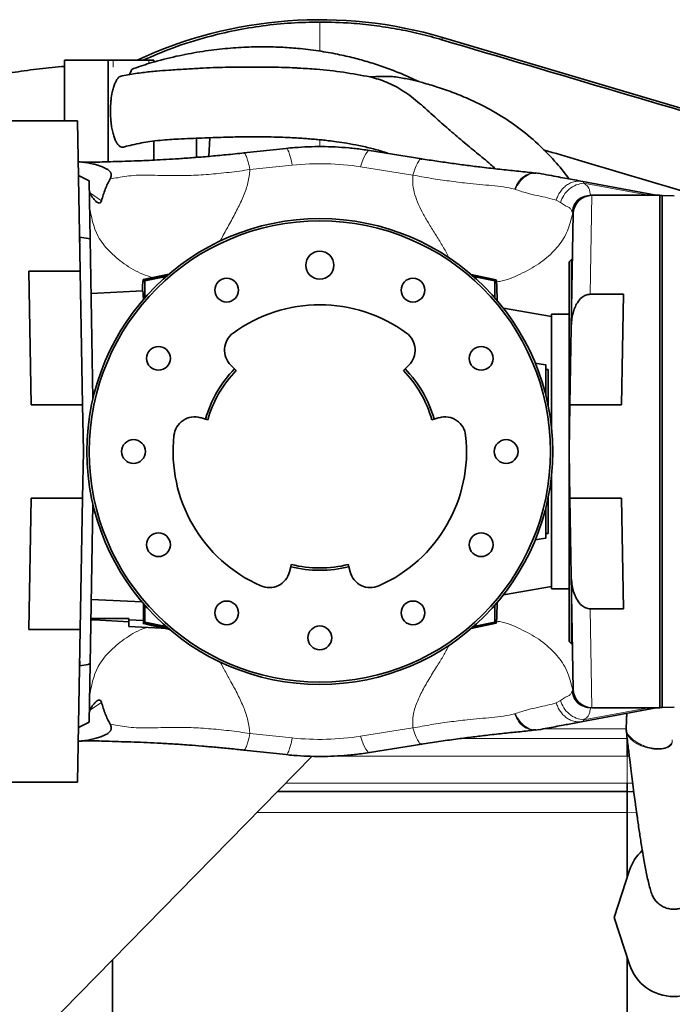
# Model space of a CAD drawing. Header units: millimetres. Extents: x 0 to 11920, y 0 to 8400.
# Tile 42 of 65: x 7201 to 7481, y 3867 to 4290. Entities that reach past the tile are written whole.
import ezdxf

# ---------------------------------------------------------------- set-up
doc = ezdxf.new("R2010")
doc.units = ezdxf.units.MM
doc.header["$LTSCALE"] = 20

msp = doc.modelspace()

# ---------------------------------------------------------------- linework, layer by layer
at = {"color": 8, "linetype": 'Continuous', "lineweight": 18}
for p, q in [((7382.46, 4282.19), (7382.17, 4281.22)), ((7240.97, 4272.44), (7240.97, 4269.44)), ((7256.36, 4271.01), (7256.36, 4272.44)), ((7329.75, 4235.34), (7329.75, 4238.28)), ((7317.94, 4227.41), (7299.74, 4225.48)), ((7369.68, 4223.13), (7347.24, 4226.66)), ((7470.17, 4214.58), (7443.01, 4219.61)), ((7230.81, 4215.65), (7236.04, 4212.14)), ((7413.59, 4217.01), (7413.29, 4217.1)), ((7446.05, 4214.58), (7446.17, 4214.44)), ((7447.57, 4214.58), (7470.17, 4214.58)), ((7433.07, 4211.35), (7431.29, 4212.31)), ((7446.53, 4214.44), (7445.85, 4171.99)), ((7438.23, 4207.18), (7438.01, 4207.63)), ((7264.93, 4180.59), (7253.99, 4178.25)), ((7264.17, 4179.94), (7264.17, 4180.12)), ((7405.42, 4178.17), (7394.72, 4180.46)), ((7395.33, 4179.94), (7395.33, 4180.12)), ((7445.85, 4036.9), (7446.53, 3994.44)), ((7264.17, 4028.95), (7264.17, 4028.76)), ((7394.72, 4028.43), (7405.42, 4030.71)), ((7395.33, 4028.95), (7395.33, 4028.76)), ((7438.01, 4001.26), (7438.23, 4001.71)), ((7236.04, 3996.75), (7231, 3993.37)), ((7431.29, 3996.57), (7433.07, 3997.54)), ((7413.29, 3991.79), (7413.59, 3991.88)), ((7443.01, 3989.28), (7470.17, 3994.31)), ((7446.17, 3994.44), (7446.05, 3994.31)), ((7470.17, 3994.31), (7447.57, 3994.31)), ((7299.74, 3983.4), (7317.94, 3981.48)), ((7347.24, 3982.23), (7369.68, 3985.76)), ((7461.42, 3985.44), (7426.19, 3985.44)), ((7390.64, 3981.28), (7461.75, 3981.28)), ((7326.79, 3973.6), (7326.47, 3973.6)), ((7461.75, 3973.6), (7332.7, 3973.6)), ((7461.75, 3973.6), (7461.75, 3962.04)), ((7462.66, 3973.59), (7461.75, 3973.6)), ((7315.13, 3962.04), (7461.75, 3962.04)), ((7461.75, 3962.04), (7464.11, 3962)), ((7461.75, 3949.44), (7302.77, 3949.44)), ((7465.8, 3949.37), (7461.75, 3949.45))]:
    msp.add_line(p, q, dxfattribs=at)
at = {"color": 7, "linetype": 'Continuous', "lineweight": 35}
for p, q in [((7642.94, 4204.95), (7382.46, 4282.19)), ((7220.13, 4272.44), (7238.92, 4272.44)), ((7220.13, 4246.44), (7220.13, 4272.44)), ((7240.97, 4272.44), (7238.92, 4272.44)), ((7238.92, 4228.83), (7238.92, 4272.44)), ((7240.97, 4272.44), (7256.36, 4272.44)), ((7258.42, 4272.44), (7256.36, 4272.44)), ((7258.42, 4272.44), (7258.42, 4271.63)), ((7188.75, 4246.44), (7225.77, 4246.44)), ((7225.77, 4246.44), (7226.9, 4181.93)), ((7258.42, 4237.72), (7258.42, 4229.54)), ((7276.75, 4238.94), (7276.75, 4230.72)), ((7282.11, 4231.16), (7282.53, 4239.15)), ((7315.31, 4234.59), (7297.11, 4232.67)), ((7297.13, 4232.55), (7297.31, 4232.49)), ((7373.57, 4230.14), (7351.14, 4233.68)), ((7373.55, 4230.03), (7373.27, 4229.99)), ((7422.46, 4223.96), (7421.54, 4223.97)), ((7423.81, 4223.85), (7422.47, 4224.07)), ((7226.18, 4222.94), (7230.72, 4220.63)), ((7231.16, 4195.72), (7230.72, 4220.63)), ((7442.71, 4220.38), (7474.21, 4214.54)), ((7474.18, 4214.54), (7474.75, 4214.47)), ((7475.75, 4214.44), (7446.53, 4214.44)), ((7475.75, 3994.44), (7475.75, 4214.44)), ((7476.75, 4214.41), (7475.75, 4214.34)), ((7476.75, 4214.41), (7476.75, 3994.48)), ((7481.94, 4214.23), (7476.75, 4214.41)), ((7437.68, 4157.71), (7438.53, 4206.58)), ((7226.68, 4196.51), (7226.64, 4196.51)), ((7231.16, 4195.72), (7226.68, 4196.51)), ((7226.68, 4196.51), (7226.68, 4194.49)), ((7231.16, 4195.72), (7232.36, 4127.12)), ((7437.75, 4186.94), (7436.75, 4185.94)), ((7436.75, 4185.94), (7436.75, 4022.94)), ((7438.19, 4186.94), (7437.75, 4186.94)), ((7437.75, 4186.94), (7437.75, 4161.73)), ((7204.75, 4181.93), (7226.9, 4181.93)), ((7205.75, 4124.44), (7204.75, 4181.93)), ((7227.9, 4124.44), (7226.9, 4181.93)), ((7264.94, 4180.6), (7253.97, 4178.26)), ((7254.27, 4178.03), (7253.99, 4178.25)), ((7254.27, 4178.03), (7264.17, 4180.12)), ((7254.27, 4177.3), (7254.27, 4178.03)), ((7254.56, 4177.31), (7254.27, 4177.3)), ((7264.02, 4179.81), (7254.56, 4177.79)), ((7254.66, 4177.7), (7254.56, 4177.79)), ((7254.56, 4177.79), (7254.56, 4177.31)), ((7263.76, 4179.58), (7254.66, 4177.7)), ((7254.66, 4177.7), (7254.66, 4170.49)), ((7405.44, 4178.18), (7394.71, 4180.47)), ((7405.24, 4178.03), (7395.33, 4180.12)), ((7395.48, 4179.81), (7404.94, 4177.79)), ((7395.74, 4179.58), (7404.84, 4177.7)), ((7404.84, 4177.7), (7404.94, 4177.79)), ((7404.84, 4177.7), (7404.84, 4170.49)), ((7404.94, 4177.79), (7404.94, 4177.31)), ((7404.94, 4177.31), (7405.24, 4177.3)), ((7405.24, 4178.03), (7405.42, 4178.17)), ((7405.24, 4177.3), (7405.24, 4178.03)), ((7253.66, 4173.44), (7231.57, 4172.28)), ((7460.08, 4171.99), (7445.85, 4171.99)), ((7460.08, 4171.99), (7459.25, 4124.44)), ((7429.25, 4162.36), (7408.56, 4166)), ((7436.75, 4163.44), (7429.25, 4163.44)), ((7429.25, 4114.43), (7429.25, 4163.44)), ((7437.1, 4124.44), (7437.68, 4157.71)), ((7293.16, 4139.97), (7291.55, 4141.53)), ((7293.16, 4139.97), (7293.88, 4139.27)), ((7365.62, 4139.27), (7366.34, 4139.97)), ((7367.95, 4141.53), (7366.34, 4139.97)), ((7422.28, 4142.38), (7424.75, 4141.94)), ((7426.75, 4141.59), (7424.75, 4141.94)), ((7426.75, 4141.59), (7426.75, 4139.49)), ((7426.75, 4139.64), (7427.75, 4139.64)), ((7426.75, 4139.49), (7426.75, 4128.75)), ((7427.75, 4139.64), (7427.75, 4124.34)), ((7227.9, 4124.44), (7205.75, 4124.44)), ((7227.9, 4124.44), (7228.25, 4104.44)), ((7436.75, 4104.44), (7437.1, 4124.44)), ((7437.1, 4124.44), (7459.25, 4124.44)), ((7278.53, 4118.98), (7280.69, 4118.37)), ((7281.65, 4118.09), (7280.69, 4118.37)), ((7378.81, 4118.37), (7377.85, 4118.09)), ((7378.81, 4118.37), (7380.97, 4118.98)), ((7228.25, 4104.44), (7227.9, 4084.44)), ((7437.1, 4084.44), (7436.75, 4104.44)), ((7429.25, 4045.44), (7429.25, 4094.46)), ((7204.77, 4028.07), (7205.75, 4084.44)), ((7205.75, 4084.44), (7227.9, 4084.44)), ((7226.92, 4028.07), (7227.9, 4084.44)), ((7427.75, 4084.54), (7427.75, 4069.24)), ((7459.25, 4084.44), (7437.1, 4084.44)), ((7437.68, 4051.17), (7437.1, 4084.44)), ((7459.25, 4084.44), (7460.08, 4036.9)), ((7232.36, 4081.77), (7231.16, 4013.25)), ((7426.75, 4080.13), (7426.75, 4069.4)), ((7424.75, 4066.94), (7422.28, 4066.51)), ((7426.75, 4067.3), (7424.75, 4066.94)), ((7426.75, 4069.4), (7426.75, 4067.3)), ((7426.75, 4069.24), (7427.75, 4069.24)), ((7317.28, 4054.99), (7316.73, 4052.82)), ((7317.28, 4054.99), (7317.52, 4055.96)), ((7341.98, 4055.96), (7342.22, 4054.99)), ((7342.77, 4052.82), (7342.22, 4054.99)), ((7438.53, 4002.3), (7437.68, 4051.17)), ((7408.56, 4042.88), (7429.25, 4046.53)), ((7429.25, 4045.44), (7436.75, 4045.44)), ((7437.75, 4047.15), (7437.75, 4021.94)), ((7253.54, 4039.96), (7231.64, 4040.88)), ((7254.08, 4039.06), (7254.02, 4031.89)), ((7254.66, 4038.4), (7254.66, 4031.18)), ((7404.84, 4038.4), (7404.84, 4031.18)), ((7232.98, 4032.82), (7231.5, 4032.89)), ((7232.98, 4032.82), (7247.75, 4032.82)), ((7232.98, 4032.15), (7232.98, 4032.82)), ((7247.75, 4031.38), (7247.75, 4032.82)), ((7445.85, 4036.9), (7460.08, 4036.9)), ((7232.98, 4032.15), (7231.49, 4032.23)), ((7247.75, 4031.38), (7232.98, 4032.15)), ((7254.02, 4031.89), (7247.75, 4032.17)), ((7247.75, 4031.38), (7247.75, 4029.38)), ((7247.75, 4029.38), (7261.68, 4028.65)), ((7254.27, 4030.86), (7253.93, 4030.59)), ((7254.56, 4031.58), (7254.27, 4031.59)), ((7254.27, 4031.59), (7254.27, 4030.86)), ((7254.27, 4030.86), (7264.17, 4028.76)), ((7254.56, 4031.1), (7254.56, 4031.58)), ((7254.66, 4031.18), (7254.56, 4031.1)), ((7264.02, 4029.08), (7254.56, 4031.1)), ((7254.66, 4031.18), (7263.76, 4029.31)), ((7261.68, 4028.68), (7261.84, 4028.65)), ((7394.71, 4028.41), (7405.44, 4030.71)), ((7405.24, 4030.86), (7395.33, 4028.76)), ((7395.48, 4029.08), (7404.94, 4031.1)), ((7404.84, 4031.18), (7395.74, 4029.31)), ((7404.84, 4031.18), (7404.94, 4031.1)), ((7404.94, 4031.58), (7405.24, 4031.59)), ((7404.94, 4031.1), (7404.94, 4031.58)), ((7405.24, 4031.59), (7405.24, 4030.86)), ((7405.24, 4030.86), (7405.42, 4030.71)), ((7226.92, 4028.07), (7204.77, 4028.07)), ((7226.92, 4028.07), (7225.77, 3962.44)), ((7436.75, 4022.94), (7437.75, 4021.94)), ((7437.75, 4021.94), (7438.19, 4021.94)), ((7226.64, 4012.38), (7226.68, 4012.37)), ((7226.68, 4014.4), (7226.68, 4012.37)), ((7226.68, 4012.37), (7230.25, 4013)), ((7230.25, 4013.06), (7230.25, 4013)), ((7230.72, 3988.26), (7231.16, 4013.25)), ((7231.16, 4013.25), (7231.05, 4013.23)), ((7474.21, 3994.34), (7442.71, 3988.5)), ((7475.75, 3994.44), (7446.53, 3994.44)), ((7476.75, 3994.48), (7475.75, 3994.55)), ((7481.94, 3994.66), (7476.75, 3994.48)), ((7226.18, 3985.94), (7230.72, 3988.26)), ((7421.54, 3984.92), (7422.46, 3984.93)), ((7422.47, 3984.82), (7423.81, 3985.03)), ((7461.32, 3985.43), (7461.37, 3984.43)), ((7351.14, 3975.21), (7373.57, 3978.74)), ((7373.27, 3978.9), (7373.55, 3978.86)), ((7326.48, 3973.61), (7200.75, 3845.44)), ((7297.11, 3976.22), (7315.31, 3974.3)), ((7297.31, 3976.39), (7297.13, 3976.34)), ((7461.75, 3973.6), (7461.75, 3973.6)), ((7188.75, 3962.44), (7225.77, 3962.44)), ((7461.75, 3962.04), (7461.75, 3962.04)), ((7311.6, 3958.44), (7461.75, 3958.44)), ((7461.75, 3958.44), (7464.58, 3958.39)), ((7461.75, 3949.45), (7461.75, 3949.44)), ((7461.75, 3949.44), (7461.75, 3921.63)), ((7462.74, 3924.67), (7456.12, 3904.44)), ((7456.12, 3904.44), (7462.74, 3884.22)), ((7240.75, 3886.22), (7240.75, 3855.92)), ((7461.75, 3887.25), (7461.75, 3859.44))]:
    msp.add_line(p, q, dxfattribs=at)
at = {"color": 8, "linetype": 'Continuous', "lineweight": 18, "flags": 128}
for points in [[(7315.31, 4234.59), (7315.43, 4234.58), (7315.74, 4234.35), (7316.06, 4233.84), (7316.41, 4233.05), (7316.78, 4232.01), (7317.16, 4230.7), (7317.55, 4229.17), (7317.94, 4227.41)], [(7351.14, 4233.68), (7350.96, 4233.68), (7350.51, 4233.48), (7350.03, 4233), (7349.51, 4232.24), (7348.97, 4231.21), (7348.4, 4229.93), (7347.83, 4228.41), (7347.24, 4226.66)], [(7347.24, 3982.23), (7347.83, 3980.48), (7348.4, 3978.96), (7348.97, 3977.67), (7349.51, 3976.65), (7350.03, 3975.89), (7350.51, 3975.41), (7350.96, 3975.21), (7351.14, 3975.21)], [(7317.94, 3981.48), (7317.55, 3979.72), (7317.16, 3978.18), (7316.78, 3976.88), (7316.41, 3975.83), (7316.06, 3975.05), (7315.74, 3974.54), (7315.43, 3974.31), (7315.31, 3974.3)]]:
    msp.add_lwpolyline(points, dxfattribs=at)
at = {"color": 7, "linetype": 'Continuous', "lineweight": 35, "flags": 128}
msp.add_lwpolyline([(7444.67, 3994.59), (7444.7, 3994.58), (7446.17, 3994.44)], dxfattribs=at)
at = {"color": 7, "linetype": 'Continuous', "lineweight": 35}
for centre, radius in [((7329.75, 4104.44), 100), ((7329.75, 4104.44), 99), ((7329.75, 4184.44), 6), ((7289.75, 4173.73), 5.1), ((7369.75, 4173.73), 5.1), ((7260.47, 4144.44), 5.1), ((7399.03, 4144.44), 5.1), ((7249.75, 4104.44), 5.1), ((7409.75, 4104.44), 5.1), ((7260.47, 4064.44), 5.1), ((7399.03, 4064.44), 5.1), ((7289.75, 4035.16), 5.1), ((7369.75, 4035.16), 5.1), ((7329.75, 4024.44), 5.1)]:
    msp.add_circle(centre, radius, dxfattribs=at)
for centre, radius, start, end in [((7329.75, 4104.44), 185.4, 73.4843, 115.0184), ((7475.3, 4220.44), 6, 259.5, 270), ((7446.53, 4206.44), 8, 90, 179), ((7329.75, 4104.44), 63, 53.75, 126.25), ((7297.82, 4147.99), 9, 126.25, 225.8441), ((7361.68, 4147.99), 9, 314.1559, 53.75), ((7329.75, 4104.44), 51, 135.8441, 164.1559), ((7329.75, 4104.44), 50, 135.8441, 164.1559), ((7329.75, 4104.44), 50, 15.8441, 44.1559), ((7329.75, 4104.44), 51, 15.8441, 44.1559), ((7276.07, 4110.32), 9, 74.1559, 173.75), ((7383.43, 4110.32), 9, 6.25, 105.8441), ((7329.75, 4104.44), 63, 173.75, 246.25), ((7329.75, 4104.44), 63, 293.75, 6.25), ((7329.75, 4104.44), 51, 255.8441, 284.1559), ((7329.75, 4104.44), 50, 255.8441, 284.1559), ((7308, 4055.02), 9, 246.25, 345.8441), ((7351.5, 4055.02), 9, 194.1559, 293.75), ((7446.53, 4002.44), 8, 181, 270), ((7475.3, 3988.44), 6, 90, 100.5), ((7481.75, 3918.44), 20, 132.9016, 161.8761), ((7481.75, 3890.44), 20, 198.1239, 341.8761)]:
    msp.add_arc(centre, radius, start, end, dxfattribs=at)
at = {"color": 8, "linetype": 'Continuous', "lineweight": 18}
for centre, radius, start, end in [((7470.34, 4214.6), 0.171, 188.5074, 247.1089), ((7446.18, 4206.46), 7.98, 90.0885, 174.8184), ((7446.18, 4002.43), 7.99, 185.1939, 259.0558), ((7470.34, 3994.29), 0.171, 112.8911, 171.4926)]:
    msp.add_arc(centre, radius, start, end, dxfattribs=at)
for centre, major_axis, ratio, start_param, end_param in [((7329.75, 4115.22), (0, 112.81), 0.998128, 6.127187, 6.388264), ((7332.63, 4220.44), (141.63, -5.91), 0.003663, 6.042519, 6.308889), ((7332.63, 3988.44), (141.63, 5.91), 0.003663, 6.257482, 6.523851), ((7329.75, 4093.67), (0, 112.81), 0.998128, 3.036514, 3.297591)]:
    msp.add_ellipse(centre, major_axis=major_axis, ratio=ratio, start_param=start_param, end_param=end_param, dxfattribs=at)
at = {"color": 7, "linetype": 'Continuous', "lineweight": 35}
for centre, major_axis, ratio, start_param, end_param in [((7253.98, 4122.02), (-0.01, 56.24), 0.017077, 6.269354, 6.700614), ((7263.75, 4179.89), (8, 1.7), 0.017073, 1.47904, 1.514806), ((7395.75, 4179.89), (8, -1.7), 0.017073, 1.626786, 1.662552), ((7405.42, 4121.94), (0.01, 56.24), 0.017091, 5.710315, 6.29703), ((7253.66, 4104.44), (0, 68.99), 0.017455, 5.956477, 6.2841), ((7405.42, 4086.95), (-0.01, 56.24), 0.017091, 3.127748, 3.714463), ((7253.67, 4104.44), (0, 75.37), 0.017455, 3.342348, 3.416012), ((6975.74, 4089.45), (286.11, -60.8), 0.003516, 6.27282, 6.519935), ((7303.75, 4019.5), (44, -9.36), 0.017073, 2.642561, 2.835799), ((7263.75, 4029), (8, -1.7), 0.017073, 4.768379, 4.804145), ((7395.75, 4029), (8, 1.7), 0.017073, 4.620633, 4.656399), ((6888.85, 3981.28), (572.9, 0), 0.017455, 6.283114, 6.283185), ((7461.67, 3949.44), (0.08, 9), 0.008726, 4.712617, 6.283185)]:
    msp.add_ellipse(centre, major_axis=major_axis, ratio=ratio, start_param=start_param, end_param=end_param, dxfattribs=at)
for points, knots in [([(7253.96, 4272.44), (7258.12, 4274.25), (7267.13, 4278.16), (7280.36, 4282.26), (7293.33, 4285.34), (7305.3, 4287.32), (7317.46, 4288.59), (7325.65, 4288.75), (7329.75, 4288.83)], [0, 0, 0, 0, 0.174217, 0.376812, 0.530914, 0.685679, 0.842491, 1, 1, 1, 1]), ([(7329.75, 4288.83), (7334.26, 4288.74), (7342.04, 4288.57), (7353.07, 4287.43), (7362.84, 4285.92), (7372.58, 4283.9), (7378.96, 4282.12), (7382.17, 4281.22)], [0, 0, 0, 0, 0.2542068, 0.4393105, 0.6257541, 0.8121976, 1, 1, 1, 1]), ([(7372.2, 4263.24), (7369.69, 4264.41), (7365.07, 4266.58), (7358.19, 4269.23), (7351.69, 4271.41), (7345.06, 4273.28), (7337.95, 4274.95), (7329.99, 4276.4), (7321.83, 4277.44), (7313.63, 4278.05), (7305.56, 4278.26), (7296.92, 4278.07), (7287.74, 4277.38), (7278.05, 4276.12), (7267.92, 4274.16), (7258.44, 4271.8), (7252.48, 4269.78), (7249.93, 4268.91)], [0, 0, 0, 0, 0.065008, 0.119533, 0.173297, 0.226334, 0.282059, 0.345873, 0.417913, 0.477394, 0.541581, 0.610504, 0.684186, 0.762646, 0.845894, 0.933931, 1, 1, 1, 1]), ([(7382.17, 4281.22), (7407.15, 4273.82), (7457.13, 4259.01), (7525.54, 4238.77), (7575.1, 4224.13), (7605.84, 4215.04), (7624.28, 4209.58), (7636.56, 4205.96), (7642.7, 4204.16)], [0, 0, 0, 0, 0.287648, 0.575293, 0.787632, 0.858432, 0.929232, 1, 1, 1, 1]), ([(7220.13, 4269.8), (7216.56, 4269.48), (7209.44, 4268.83), (7199.2, 4267.38), (7189.65, 4265.76), (7181.13, 4264.08), (7173.67, 4262.45), (7167.43, 4260.97), (7162.34, 4259.69), (7158.25, 4258.62), (7154.89, 4257.71), (7152.16, 4256.95), (7149.89, 4256.31), (7147.68, 4255.67), (7145, 4254.88), (7141.56, 4253.85), (7137.31, 4252.53), (7132.31, 4250.93), (7126.73, 4249.07), (7119.38, 4246.52), (7110.72, 4243.34), (7101.05, 4239.57), (7091.98, 4235.84), (7083.51, 4232.16), (7074.11, 4227.89), (7063.28, 4222.69), (7050.56, 4216.16), (7039.99, 4210.32), (7031.88, 4205.6), (7026.74, 4202.51), (7022.18, 4199.69), (7018.34, 4197.25), (7015.2, 4195.23), (7012.79, 4193.64), (7010.91, 4192.38), (7009.15, 4191.2), (7007.08, 4189.79), (7004.47, 4187.98), (7001.32, 4185.77), (6997.65, 4183.13), (6993.53, 4180.08), (6986.03, 4174.37), (6975.71, 4166), (6963.59, 4155.09), (6952.83, 4144.36), (6943.17, 4133.68), (6934.09, 4122.42), (6925.53, 4110.29), (6918.1, 4097.97), (6911.84, 4085.61), (6906.68, 4073.43), (6902.31, 4060.78), (6898.76, 4047.76), (6896.04, 4034.45), (6894.23, 4021.6), (6893.15, 4009.29), (6892.66, 3997.61), (6892.67, 3986.14), (6893.05, 3976.46), (6893.57, 3968.7), (6894.09, 3962.7), (6894.68, 3957.09), (6895.31, 3951.88), (6895.86, 3947.78), (6896.28, 3944.89), (6896.53, 3943.28), (6896.72, 3942), (6896.96, 3940.47), (6897.34, 3938.16), (6897.89, 3934.88), (6898.65, 3930.65), (6899.65, 3925.46), (6900.91, 3919.28), (6902.5, 3912.1), (6904.44, 3903.93), (6906.76, 3894.82), (6909.49, 3884.8), (6912.64, 3873.96), (6916.22, 3862.37), (6919.48, 3852.25), (6921.62, 3846.01), (6922.37, 3843.85)], [0, 0, 0, 0, 0.017517, 0.034995, 0.051026, 0.065464, 0.078182, 0.089071, 0.097566, 0.104475, 0.110302, 0.115061, 0.118735, 0.122153, 0.126608, 0.13274, 0.140181, 0.148952, 0.159077, 0.169718, 0.188044, 0.20545, 0.221883, 0.237298, 0.251847, 0.273695, 0.297605, 0.323532, 0.334256, 0.344565, 0.353508, 0.361081, 0.367289, 0.372137, 0.375499, 0.378558, 0.382727, 0.388017, 0.394422, 0.401934, 0.410544, 0.419946, 0.448839, 0.476461, 0.500464, 0.523535, 0.546873, 0.570814, 0.595254, 0.615914, 0.636817, 0.657853, 0.67891, 0.700032, 0.721276, 0.739252, 0.757369, 0.775457, 0.792295, 0.802133, 0.811397, 0.820091, 0.828214, 0.835621, 0.839202, 0.841692, 0.843125, 0.845198, 0.848839, 0.85394, 0.860556, 0.868687, 0.878333, 0.88971, 0.90265, 0.917143, 0.933172, 0.950707, 0.969354, 0.989357, 1, 1, 1, 1]), ([(7320.65, 4269.06), (7320.09, 4269.09), (7318.08, 4269.21), (7314.37, 4269.33), (7309.26, 4269.46), (7303.37, 4269.53), (7296.61, 4269.52), (7290.09, 4269.44), (7283.91, 4269.26), (7278.09, 4268.99), (7271.68, 4268.6), (7265.44, 4268.2), (7259.36, 4267.76), (7253.52, 4267.15), (7248.34, 4266.39), (7245.18, 4265.73), (7244.07, 4265.5)], [0, 0, 0, 0, 0.021635, 0.07777, 0.143304, 0.219139, 0.306424, 0.40664, 0.47605, 0.550436, 0.631401, 0.721897, 0.789662, 0.866033, 0.95302, 1, 1, 1, 1]), ([(7244.07, 4265.52), (7244.06, 4265.52), (7243.77, 4265.44), (7243.22, 4264.9), (7242.44, 4263.89), (7241.74, 4262.47), (7241.12, 4260.72), (7240.54, 4258.43), (7240.19, 4256.27), (7239.95, 4253.83), (7239.83, 4251.59), (7239.86, 4248.8), (7239.99, 4246.88), (7240.19, 4245.03), (7240.45, 4243.23), (7240.93, 4241.02), (7241.55, 4239.05), (7242.25, 4237.44), (7243.05, 4236.2), (7243.89, 4235.39), (7244.77, 4235.04), (7245.44, 4235.03), (7245.81, 4235.27), (7245.89, 4235.32)], [0, 0, 0, 0, 0.001099, 0.054187, 0.105612, 0.158509, 0.210306, 0.263565, 0.337365, 0.359064, 0.424254, 0.478863, 0.535062, 0.54673, 0.601305, 0.657453, 0.712031, 0.76822, 0.822244, 0.87791, 0.930641, 0.984982, 1, 1, 1, 1]), ([(7249.92, 4268.92), (7249.87, 4268.92), (7249.44, 4268.94), (7248.75, 4268.08), (7248.26, 4266.82), (7248.04, 4266.27)], [0, 0, 0, 0, 0.081346, 0.594493, 1, 1, 1, 1]), ([(7320.65, 4269.05), (7323.22, 4268.9), (7329.62, 4268.52), (7339.91, 4267.39), (7347.59, 4265.97), (7351.44, 4265.27)], [0, 0, 0, 0, 0.250238, 0.624255, 1, 1, 1, 1]), ([(7351.44, 4265.27), (7353.03, 4265.36), (7356.24, 4265.54), (7361.34, 4265.54), (7364.73, 4264.88), (7366.58, 4264.52)], [0, 0, 0, 0, 0.3099483, 0.6238729, 1, 1, 1, 1]), ([(7351.44, 4265.27), (7353.78, 4264.6), (7357.44, 4263.55), (7362.07, 4261.37), (7365.64, 4259.26), (7369.12, 4256.76), (7372.51, 4253.99), (7375.83, 4251.07), (7379.96, 4247.34), (7384.99, 4242.82), (7390.99, 4237.71), (7397.05, 4232.71), (7401.84, 4228.84), (7404.45, 4226.47), (7405.15, 4225.84)], [0, 0, 0, 0, 0.113838, 0.178203, 0.243077, 0.309417, 0.376303, 0.440661, 0.505417, 0.61857, 0.732725, 0.845731, 0.958892, 1, 1, 1, 1]), ([(7436.8, 4221.48), (7436.72, 4221.6), (7434.83, 4224.29), (7430.15, 4229.74), (7422.58, 4237.53), (7413.65, 4244.7), (7404.25, 4250.7), (7395.39, 4255.17), (7387.38, 4258.49), (7380.46, 4260.9), (7375.18, 4262.46), (7371.52, 4263.42), (7369.12, 4264.02), (7367.48, 4264.39), (7366.59, 4264.59)], [0, 0, 0, 0, 0.005193, 0.115633, 0.252372, 0.387753, 0.519847, 0.647831, 0.740976, 0.83053, 0.910717, 0.939499, 0.967043, 1, 1, 1, 1]), ([(7245.9, 4235.26), (7246.99, 4235.54), (7249.36, 4236.17), (7253.02, 4236.92), (7257.03, 4237.59), (7261.05, 4238.06), (7265.16, 4238.39), (7269.52, 4238.63), (7274.13, 4238.86), (7279.02, 4239.03), (7283.78, 4239.19), (7288.23, 4239.34), (7293.54, 4239.5), (7299.48, 4239.6), (7305.82, 4239.58), (7311.21, 4239.45), (7315.77, 4239.28), (7319.51, 4239.08), (7322.66, 4238.88), (7325.45, 4238.68), (7328.12, 4238.45), (7330.76, 4238.19), (7333.69, 4237.87), (7337.25, 4237.42), (7341.63, 4236.75), (7346.71, 4235.81), (7352.13, 4234.55), (7356.34, 4233.41), (7358.62, 4232.6), (7359.11, 4232.42)], [0, 0, 0, 0, 0.030951, 0.067992, 0.100761, 0.139382, 0.175446, 0.211065, 0.259364, 0.305105, 0.346769, 0.38501, 0.420445, 0.4839, 0.538439, 0.584951, 0.624188, 0.656958, 0.682005, 0.706061, 0.729169, 0.751371, 0.774422, 0.805297, 0.843748, 0.888449, 0.937966, 0.986692, 1, 1, 1, 1]), ([(7297.3, 4232.63), (7294.69, 4232.36), (7289.55, 4231.83), (7282.24, 4231.16), (7275.46, 4230.61), (7269.28, 4230.16), (7263.72, 4229.81), (7258.74, 4229.55), (7254.2, 4229.35), (7249.57, 4229.18), (7244.85, 4229.03), (7239.81, 4228.85), (7235.12, 4228.71), (7231.16, 4228.67), (7228.58, 4228.68), (7227.6, 4228.74), (7227.46, 4228.75)], [0, 0, 0, 0, 0.079068, 0.155951, 0.231561, 0.305334, 0.376053, 0.444131, 0.510726, 0.57584, 0.660285, 0.743, 0.824818, 0.906247, 0.986692, 1, 1, 1, 1]), ([(7351.14, 4233.68), (7350.07, 4233.84), (7347.09, 4234.29), (7342.17, 4234.83), (7336.37, 4235.23), (7330.57, 4235.39), (7324.77, 4235.3), (7319.68, 4235.02), (7316.54, 4234.71), (7315.31, 4234.59)], [0, 0, 0, 0, 0.090637, 0.2527263, 0.4141617, 0.5752202, 0.7361899, 0.8973245, 1, 1, 1, 1]), ([(7425.74, 4234), (7430.76, 4232.51), (7451.21, 4226.45), (7487.07, 4215.81), (7533.33, 4202.11), (7568.11, 4191.77), (7589.48, 4185.47), (7597.39, 4183.08), (7603.51, 4181.39), (7609.5, 4178.65), (7615.07, 4174.86), (7619.97, 4170.14), (7623.98, 4164.72), (7627.04, 4158.65), (7629, 4152.29), (7629.86, 4145.75), (7629.69, 4137.11), (7629.75, 4130.38), (7629.75, 4125.81), (7629.75, 4125.57)], [0, 0, 0, 0, 0.062237, 0.25356, 0.444847, 0.636139, 0.685275, 0.709843, 0.734413, 0.760744, 0.787838, 0.81417, 0.841265, 0.867584, 0.894667, 0.919939, 0.945664, 0.99721, 1, 1, 1, 1]), ([(7239.7, 4221.5), (7239.88, 4221.87), (7240.13, 4222.38), (7240.2, 4223.19), (7240.13, 4223.66), (7239.99, 4224.04), (7239.76, 4224.45), (7239.31, 4224.97), (7238.76, 4225.41), (7238.24, 4225.75), (7237.35, 4226.26), (7236.04, 4226.82), (7234.29, 4227.41), (7231.44, 4228.16), (7228.63, 4228.72), (7226.58, 4228.76), (7226.08, 4228.77)], [0, 0, 0, 0, 0.08941, 0.123282, 0.151365, 0.167126, 0.182588, 0.215321, 0.25462, 0.277744, 0.303478, 0.403919, 0.497892, 0.604873, 0.903399, 1, 1, 1, 1]), ([(7421.54, 4224.11), (7419.11, 4224.37), (7414.32, 4224.87), (7407.13, 4225.6), (7400.07, 4226.4), (7393.2, 4227.25), (7386.77, 4228.12), (7380.13, 4229.06), (7375.56, 4229.77), (7373.29, 4230.12)], [0, 0, 0, 0, 0.176338, 0.346426, 0.516654, 0.642379, 0.764666, 0.883441, 1, 1, 1, 1]), ([(7423.81, 4223.88), (7425.27, 4223.61), (7428.27, 4223.06), (7432.22, 4222.33), (7435.85, 4221.65), (7439.32, 4221.01), (7441.53, 4220.6), (7442.71, 4220.38)], [0, 0, 0, 0, 0.189711, 0.389469, 0.579995, 0.775125, 1, 1, 1, 1]), ([(7239.7, 4221.5), (7238.97, 4220.05), (7237.5, 4217.14), (7236.53, 4213.81), (7236.04, 4212.14)], [0, 0, 0, 0, 0.498366, 1, 1, 1, 1]), ([(7233.44, 4212.03), (7233.04, 4212.48), (7232.22, 4213.4), (7231.42, 4214.58), (7230.9, 4215.62), (7230.83, 4216.17), (7230.8, 4216.44)], [0, 0, 0, 0, 0.244256, 0.490787, 0.744318, 1, 1, 1, 1]), ([(7236.04, 4212.14), (7235.94, 4211.88), (7235.7, 4211.27), (7235.09, 4211.08), (7234.43, 4211.22), (7233.88, 4211.58), (7233.57, 4211.9), (7233.44, 4212.03)], [0, 0, 0, 0, 0.177319, 0.421073, 0.639045, 0.857519, 1, 1, 1, 1]), ([(7445.85, 4171.99), (7445.19, 4171.91), (7443.89, 4171.75), (7441.93, 4170.46), (7440.36, 4168.54), (7439.18, 4166.18), (7438.36, 4163.64), (7437.82, 4160.8), (7437.73, 4158.74), (7437.68, 4157.71)], [0, 0, 0, 0, 0.1085608, 0.2163582, 0.3822982, 0.5188125, 0.6556253, 0.8277312, 1, 1, 1, 1]), ([(7437.68, 4051.17), (7437.75, 4049.84), (7437.9, 4047.13), (7438.82, 4043.53), (7440.24, 4040.49), (7441.92, 4038.44), (7443.88, 4037.14), (7445.19, 4036.98), (7445.85, 4036.9)], [0, 0, 0, 0, 0.22365, 0.453115, 0.617039, 0.78193, 0.891557, 1, 1, 1, 1]), ([(7231.05, 4013.23), (7230.96, 4013.22), (7230.78, 4013.18), (7230.53, 4013.13), (7230.35, 4013.09), (7230.26, 4013.07), (7230.25, 4013.06), (7230.25, 4013.06)], [0, 0, 0, 0, 0.219127, 0.438422, 0.657107, 0.872917, 1, 1, 1, 1]), ([(7233.44, 3996.86), (7233.04, 3996.4), (7232.22, 3995.48), (7231.42, 3994.3), (7230.9, 3993.26), (7230.83, 3992.72), (7230.8, 3992.45)], [0, 0, 0, 0, 0.244256, 0.490787, 0.744318, 1, 1, 1, 1]), ([(7233.44, 3996.86), (7233.66, 3997.08), (7234.1, 3997.5), (7234.81, 3997.8), (7235.44, 3997.73), (7235.86, 3997.32), (7236, 3996.88), (7236.04, 3996.75)], [0, 0, 0, 0, 0.246875, 0.493265, 0.725888, 0.91658, 1, 1, 1, 1]), ([(7239.7, 3987.39), (7238.97, 3988.84), (7237.5, 3991.75), (7236.53, 3995.08), (7236.04, 3996.75)], [0, 0, 0, 0, 0.498366, 1, 1, 1, 1]), ([(7461.54, 3992), (7461.52, 3991.35), (7461.46, 3989.13), (7461.37, 3987), (7461.3, 3985.49)], [0, 0, 0, 0, 0.2935197, 1, 1, 1, 1]), ([(7226.08, 3980.06), (7226.58, 3980.09), (7227.89, 3980.17), (7230.06, 3980.49), (7232.1, 3980.9), (7233.65, 3981.3), (7234.7, 3981.62), (7235.73, 3981.97), (7236.76, 3982.37), (7237.75, 3982.84), (7238.62, 3983.36), (7239.32, 3983.92), (7239.76, 3984.44), (7239.99, 3984.85), (7240.13, 3985.23), (7240.2, 3985.7), (7240.13, 3986.5), (7239.88, 3987.02), (7239.7, 3987.39)], [0, 0, 0, 0, 0.095602, 0.248889, 0.396036, 0.461376, 0.522031, 0.578101, 0.639642, 0.696721, 0.745362, 0.784555, 0.81724, 0.832691, 0.848444, 0.876543, 0.91045, 1, 1, 1, 1]), ([(7442.71, 3988.5), (7441.71, 3988.32), (7439.84, 3987.97), (7436.99, 3987.45), (7434.08, 3986.91), (7430.95, 3986.33), (7427.51, 3985.69), (7425.03, 3985.23), (7423.81, 3985)], [0, 0, 0, 0, 0.189378, 0.358576, 0.507785, 0.679175, 0.843021, 1, 1, 1, 1]), ([(7373.29, 3978.76), (7375.85, 3979.16), (7380.94, 3979.95), (7388.14, 3980.96), (7394.82, 3981.84), (7401.57, 3982.66), (7408.26, 3983.4), (7414.93, 3984.08), (7419.34, 3984.54), (7421.54, 3984.78)], [0, 0, 0, 0, 0.131608, 0.26196, 0.391299, 0.517328, 0.681665, 0.84046, 1, 1, 1, 1]), ([(7461.33, 3984.67), (7461.59, 3982.44), (7462.09, 3978.22), (7462.8, 3972.4), (7463.43, 3967.33), (7464.04, 3962.56), (7464.61, 3958.19), (7465.12, 3954.31), (7465.52, 3951.35), (7465.83, 3949.09), (7466.16, 3946.76), (7466.54, 3944.07), (7466.98, 3941.06), (7467.43, 3938.1), (7467.9, 3935.09), (7468.44, 3931.79), (7469.01, 3928.48), (7469.6, 3925.28), (7470.21, 3922.27), (7470.86, 3919.38), (7471.56, 3916.67), (7472.03, 3915.29), (7472.27, 3914.56)], [0, 0, 0, 0, 0.064397, 0.122272, 0.174006, 0.219921, 0.272924, 0.316408, 0.350755, 0.376248, 0.397346, 0.436395, 0.477617, 0.514962, 0.557537, 0.607016, 0.665728, 0.71946, 0.779392, 0.845815, 0.919157, 1, 1, 1, 1]), ([(7227.46, 3980.14), (7227.55, 3980.15), (7228.42, 3980.2), (7230.65, 3980.22), (7234.04, 3980.2), (7238.24, 3980.1), (7243.24, 3979.91), (7248.55, 3979.75), (7254.07, 3979.55), (7259.96, 3979.28), (7266.38, 3978.92), (7272.82, 3978.48), (7279.11, 3977.99), (7285.01, 3977.48), (7291.08, 3976.91), (7295.23, 3976.48), (7297.3, 3976.26)], [0, 0, 0, 0, 0.0091485, 0.0825162, 0.1542861, 0.2238944, 0.3138482, 0.4014705, 0.4881079, 0.5740991, 0.6592897, 0.7454089, 0.810148, 0.8741342, 0.9372772, 1, 1, 1, 1]), ([(7461.75, 3973.6), (7461.75, 3974.06), (7461.74, 3975.29), (7461.74, 3977.92), (7461.75, 3980.16), (7461.75, 3981.28)], [0, 0, 0, 0, 0.230467, 0.615234, 1, 1, 1, 1]), ([(7315.31, 3974.3), (7316.39, 3974.19), (7319.38, 3973.9), (7324.32, 3973.6), (7330.12, 3973.5), (7335.92, 3973.63), (7341.71, 3974.02), (7346.78, 3974.56), (7349.91, 3975.03), (7351.14, 3975.21)], [0, 0, 0, 0, 0.089982, 0.251309, 0.412326, 0.573313, 0.734504, 0.896142, 1, 1, 1, 1]), ([(7476.13, 3976.79), (7475.36, 3976.76), (7474.05, 3976.71), (7472.63, 3976.93), (7472.05, 3977.03)], [0, 0, 0, 0, 0.589934, 1, 1, 1, 1]), ([(7461.75, 3958.44), (7461.75, 3958.49), (7461.74, 3958.6), (7461.74, 3959.67), (7461.75, 3961.25), (7461.75, 3962.04)], [0, 0, 0, 0, 0.230467, 0.615234, 1, 1, 1, 1]), ([(7489.78, 3923.74), (7490.08, 3923.3), (7490.75, 3922.32), (7491.39, 3920.57), (7491.73, 3918.62), (7491.66, 3916.64), (7491.22, 3914.72), (7490.41, 3912.92), (7489.27, 3911.32), (7487.83, 3909.97), (7486.16, 3908.92), (7484.32, 3908.23), (7482.38, 3907.9), (7480.41, 3907.96), (7478.48, 3908.39), (7476.68, 3909.21), (7475.08, 3910.36), (7473.73, 3911.79), (7472.78, 3913.22), (7472.44, 3914.21), (7472.31, 3914.58)], [0, 0, 0, 0, 0.046882, 0.104312, 0.162084, 0.219625, 0.276964, 0.334412, 0.391748, 0.449132, 0.506491, 0.563838, 0.621244, 0.678579, 0.736058, 0.793529, 0.850955, 0.908359, 0.965759, 1, 1, 1, 1])]:
    msp.add_open_spline(points, degree=3, knots=knots, dxfattribs=at)
at = {"color": 8, "linetype": 'Continuous', "lineweight": 18}
for points, knots in [([(7329.75, 4288.83), (7329.75, 4287.98), (7329.75, 4286.31), (7329.75, 4283.76), (7329.75, 4281.23), (7329.75, 4278.77), (7329.75, 4277.12), (7329.75, 4276.34)], [0, 0, 0, 0, 0.212617, 0.420349, 0.62318, 0.821104, 1, 1, 1, 1]), ([(7297.31, 4232.49), (7297.39, 4232.49), (7297.65, 4232.47), (7298.21, 4231.25), (7298.95, 4228.99), (7299.48, 4226.65), (7299.74, 4225.48)], [0, 0, 0, 0, 0.113798, 0.409198, 0.704599, 1, 1, 1, 1]), ([(7373.27, 4229.99), (7373.16, 4229.99), (7372.78, 4230), (7371.95, 4228.83), (7370.85, 4226.61), (7370.07, 4224.29), (7369.68, 4223.13)], [0, 0, 0, 0, 0.113952, 0.4093013, 0.7046507, 1, 1, 1, 1]), ([(7299.74, 4225.48), (7296.74, 4225.06), (7290.69, 4224.22), (7281.89, 4223.38), (7273.4, 4222.89), (7266.17, 4222.88), (7260.2, 4223.02), (7255.34, 4223.13), (7250.81, 4223.11), (7246.75, 4222.63), (7243.01, 4221.99), (7240.81, 4221.66), (7239.7, 4221.5)], [0, 0, 0, 0, 0.119727, 0.24129, 0.365023, 0.488019, 0.571372, 0.655521, 0.740239, 0.826025, 0.912698, 1, 1, 1, 1]), ([(7299.74, 4225.48), (7299.53, 4223.6), (7299.1, 4219.79), (7297.07, 4214.15), (7294.45, 4208.54), (7291.41, 4202.92), (7288.81, 4198.36), (7287.41, 4195.62), (7286.98, 4194.78)], [0, 0, 0, 0, 0.175997, 0.356077, 0.540603, 0.728222, 0.916684, 1, 1, 1, 1]), ([(7385.25, 4187.5), (7385.09, 4187.86), (7384.24, 4189.75), (7382.25, 4193.08), (7379.51, 4197.55), (7376.75, 4201.92), (7374.22, 4206.22), (7372.09, 4210.43), (7370.49, 4214.65), (7369.57, 4218.9), (7369.64, 4221.72), (7369.68, 4223.13)], [0, 0, 0, 0, 0.030063, 0.158218, 0.288213, 0.418437, 0.539936, 0.659004, 0.774999, 0.888154, 1, 1, 1, 1]), ([(7413.29, 4217.1), (7411.76, 4217.45), (7408.75, 4218.12), (7403.7, 4218.64), (7398.41, 4219.09), (7392.3, 4219.68), (7385.37, 4220.55), (7377.6, 4221.65), (7372.31, 4222.64), (7369.68, 4223.13)], [0, 0, 0, 0, 0.130135, 0.257244, 0.383181, 0.510387, 0.67801, 0.840084, 1, 1, 1, 1]), ([(7421.54, 4223.97), (7421.17, 4223.99), (7419.84, 4224.07), (7417.54, 4222.87), (7415, 4220.53), (7413.85, 4218.23), (7413.29, 4217.1)], [0, 0, 0, 0, 0.111569, 0.412603, 0.713637, 1, 1, 1, 1]), ([(7423.81, 4223.88), (7422.88, 4223.94), (7420.95, 4224.06), (7418.04, 4222.7), (7415.42, 4220.34), (7414.19, 4218.1), (7413.59, 4217.01)], [0, 0, 0, 0, 0.24402, 0.5, 0.75598, 1, 1, 1, 1]), ([(7442.71, 4220.38), (7442.14, 4220.45), (7440.98, 4220.6), (7439.18, 4220.38), (7437.37, 4219.79), (7435.65, 4218.81), (7434.12, 4217.49), (7432.86, 4215.91), (7431.88, 4214.17), (7431.48, 4212.92), (7431.29, 4212.31)], [0, 0, 0, 0, 0.117462, 0.241155, 0.369381, 0.5, 0.630619, 0.758845, 0.882538, 1, 1, 1, 1]), ([(7433.07, 4211.35), (7433.48, 4212.41), (7434.34, 4214.59), (7436.77, 4217.23), (7439.76, 4219.09), (7441.95, 4219.44), (7443.01, 4219.61)], [0, 0, 0, 0, 0.243528, 0.5, 0.756472, 1, 1, 1, 1]), ([(7442.71, 4220.38), (7442.81, 4220.34), (7443.02, 4220.24), (7443.02, 4219.82), (7443.01, 4219.61)], [0, 0, 0, 0, 0.507453, 1, 1, 1, 1]), ([(7443.01, 4219.61), (7443.35, 4219.4), (7444.05, 4218.98), (7444.76, 4218.29), (7445.26, 4217.59), (7445.5, 4216.97), (7445.62, 4216.43), (7445.71, 4215.92), (7445.8, 4215.41), (7445.9, 4214.96), (7446, 4214.69), (7446.05, 4214.58)], [0, 0, 0, 0, 0.12582, 0.262161, 0.410008, 0.543078, 0.626121, 0.732731, 0.841119, 0.929949, 1, 1, 1, 1]), ([(7431.29, 4212.31), (7430.1, 4212.67), (7427.71, 4213.39), (7423.3, 4214.26), (7418.55, 4215.36), (7415.25, 4216.46), (7413.59, 4217.01)], [0, 0, 0, 0, 0.2503141, 0.4994103, 0.7486056, 1, 1, 1, 1]), ([(7438.01, 4207.63), (7438.23, 4208.53), (7438.68, 4210.4), (7440.6, 4212.71), (7443.17, 4214.28), (7445.11, 4214.48), (7446.05, 4214.58)], [0, 0, 0, 0, 0.2415318, 0.5, 0.7584682, 1, 1, 1, 1]), ([(7438.01, 4207.63), (7437.82, 4208.04), (7437.44, 4208.85), (7436.32, 4209.44), (7434.84, 4210.11), (7433.65, 4210.94), (7433.07, 4211.35)], [0, 0, 0, 0, 0.255004, 0.506703, 0.754171, 1, 1, 1, 1]), ([(7257.94, 4179.11), (7256.51, 4179.58), (7252.01, 4181.06), (7245.55, 4184.92), (7239.06, 4190.38), (7232.78, 4198.47), (7231.65, 4205.24), (7230.91, 4209.64)], [0, 0, 0, 0, 0.087907, 0.277871, 0.467835, 0.653917, 1, 1, 1, 1]), ([(7438.4, 4207), (7437.55, 4203.52), (7436.12, 4197.69), (7430.44, 4190.4), (7424, 4184.83), (7415.95, 4180.57), (7409.55, 4177.71), (7405.63, 4177.28), (7405, 4177.21)], [0, 0, 0, 0, 0.260652, 0.435334, 0.61366, 0.791986, 0.966668, 1, 1, 1, 1]), ([(7438.4, 4207), (7438.4, 4207), (7438.36, 4207.07), (7438.29, 4207.12), (7438.23, 4207.18)], [0, 0, 0, 0, 0.000022, 1, 1, 1, 1]), ([(7438.53, 4206.58), (7438.53, 4206.58), (7438.54, 4206.72), (7438.49, 4206.86), (7438.4, 4207), (7438.4, 4207)], [0, 0, 0, 0, 0.000011, 0.999989, 1, 1, 1, 1]), ([(7230.91, 3999.25), (7231.65, 4003.65), (7232.79, 4010.41), (7239.05, 4018.52), (7245.57, 4023.95), (7251.3, 4027.49), (7255, 4028.75), (7255.64, 4028.97)], [0, 0, 0, 0, 0.36351, 0.558962, 0.758491, 0.958021, 1, 1, 1, 1]), ([(7438.4, 4001.88), (7437.55, 4005.37), (7436.12, 4011.2), (7430.44, 4018.49), (7424, 4024.06), (7415.95, 4028.3), (7409.78, 4031.13), (7406.1, 4031.55), (7405.71, 4031.59)], [0, 0, 0, 0, 0.263979, 0.440891, 0.621492, 0.802093, 0.979005, 1, 1, 1, 1]), ([(7369.68, 3985.76), (7369.66, 3987.55), (7369.61, 3991.17), (7371.25, 3996.58), (7373.78, 4001.93), (7376.92, 4007.28), (7380.08, 4012.23), (7382.85, 4016.83), (7384.58, 4019.77), (7385.26, 4021.34), (7385.32, 4021.47)], [0, 0, 0, 0, 0.142088, 0.287083, 0.437029, 0.591138, 0.747098, 0.869071, 0.989117, 1, 1, 1, 1]), ([(7286.98, 4014.06), (7287.65, 4012.79), (7289.16, 4009.94), (7291.78, 4005.28), (7294.6, 4000.05), (7297.15, 3994.53), (7299.12, 3988.99), (7299.53, 3985.25), (7299.74, 3983.4)], [0, 0, 0, 0, 0.126737, 0.284093, 0.468527, 0.649872, 0.826897, 1, 1, 1, 1]), ([(7433.07, 3997.54), (7433.66, 3997.96), (7434.85, 3998.79), (7436.33, 3999.46), (7437.44, 4000.05), (7437.82, 4000.85), (7438.01, 4001.26)], [0, 0, 0, 0, 0.249059, 0.496537, 0.746063, 1, 1, 1, 1]), ([(7438.01, 4001.26), (7438.23, 4000.35), (7438.68, 3998.49), (7440.6, 3996.18), (7443.17, 3994.61), (7445.11, 3994.41), (7446.05, 3994.31)], [0, 0, 0, 0, 0.241532, 0.5, 0.758468, 1, 1, 1, 1]), ([(7438.23, 4001.71), (7438.29, 4001.76), (7438.36, 4001.82), (7438.4, 4001.88), (7438.4, 4001.88)], [0, 0, 0, 0, 0.999978, 1, 1, 1, 1]), ([(7438.4, 4001.88), (7438.4, 4001.88), (7438.49, 4002.03), (7438.54, 4002.17), (7438.53, 4002.3), (7438.53, 4002.3)], [0, 0, 0, 0, 0.000011, 0.999989, 1, 1, 1, 1]), ([(7413.59, 3991.88), (7415.25, 3992.43), (7418.53, 3993.53), (7423.28, 3994.62), (7427.7, 3995.49), (7430.09, 3996.21), (7431.29, 3996.57)], [0, 0, 0, 0, 0.25075, 0.4993, 0.748338, 1, 1, 1, 1]), ([(7431.29, 3996.57), (7431.48, 3995.97), (7431.88, 3994.72), (7432.86, 3992.98), (7434.12, 3991.4), (7435.65, 3990.08), (7437.37, 3989.1), (7439.18, 3988.51), (7440.98, 3988.29), (7442.14, 3988.43), (7442.71, 3988.5)], [0, 0, 0, 0, 0.117462, 0.241155, 0.369381, 0.5, 0.630619, 0.758845, 0.882538, 1, 1, 1, 1]), ([(7433.07, 3997.54), (7433.48, 3996.48), (7434.34, 3994.29), (7436.77, 3991.65), (7439.76, 3989.79), (7441.95, 3989.45), (7443.01, 3989.28)], [0, 0, 0, 0, 0.243528, 0.5, 0.756472, 1, 1, 1, 1]), ([(7369.68, 3985.76), (7372.33, 3986.26), (7377.69, 3987.25), (7385.47, 3988.38), (7392.4, 3989.24), (7398.47, 3989.81), (7403.73, 3990.26), (7408.75, 3990.76), (7411.77, 3991.44), (7413.29, 3991.79)], [0, 0, 0, 0, 0.161242, 0.325566, 0.492071, 0.618125, 0.743297, 0.869958, 1, 1, 1, 1]), ([(7413.29, 3991.79), (7413.85, 3990.66), (7415, 3988.36), (7417.54, 3986.02), (7419.84, 3984.81), (7421.17, 3984.9), (7421.54, 3984.92)], [0, 0, 0, 0, 0.2863633, 0.5873971, 0.8884309, 1, 1, 1, 1]), ([(7413.59, 3991.88), (7414.19, 3990.79), (7415.42, 3988.55), (7418.04, 3986.19), (7420.95, 3984.82), (7422.88, 3984.94), (7423.81, 3985)], [0, 0, 0, 0, 0.24402, 0.5, 0.75598, 1, 1, 1, 1]), ([(7446.05, 3994.31), (7445.96, 3994.06), (7445.77, 3993.47), (7445.67, 3992.63), (7445.48, 3991.73), (7445.03, 3990.9), (7444.26, 3990.05), (7443.42, 3989.53), (7443.01, 3989.28)], [0, 0, 0, 0, 0.148522, 0.351785, 0.496837, 0.679926, 0.847116, 1, 1, 1, 1]), ([(7239.7, 3987.39), (7240.8, 3987.22), (7243.01, 3986.9), (7246.74, 3986.26), (7250.8, 3985.77), (7255.32, 3985.76), (7260.17, 3985.88), (7266.13, 3986.01), (7273.35, 3986.01), (7281.85, 3985.52), (7290.66, 3984.68), (7296.73, 3983.83), (7299.74, 3983.4)], [0, 0, 0, 0, 0.087307, 0.173905, 0.259526, 0.343989, 0.427881, 0.511283, 0.634388, 0.757895, 0.879967, 1, 1, 1, 1]), ([(7443.01, 3989.28), (7443.02, 3989.07), (7443.02, 3988.64), (7442.81, 3988.55), (7442.71, 3988.5)], [0, 0, 0, 0, 0.4925466, 1, 1, 1, 1]), ([(7299.74, 3983.4), (7299.48, 3982.24), (7298.95, 3979.9), (7298.21, 3977.63), (7297.65, 3976.42), (7297.39, 3976.4), (7297.31, 3976.39)], [0, 0, 0, 0, 0.295361, 0.5907219, 0.8860829, 1, 1, 1, 1]), ([(7369.68, 3985.76), (7370.07, 3984.6), (7370.85, 3982.28), (7371.95, 3980.06), (7372.78, 3978.88), (7373.16, 3978.9), (7373.27, 3978.9)], [0, 0, 0, 0, 0.295368, 0.590737, 0.886105, 1, 1, 1, 1]), ([(7461.4, 3985.48), (7461.37, 3985.36), (7461.19, 3984.66), (7461.78, 3983.43), (7462.82, 3982.03), (7463.97, 3980.93), (7465.4, 3979.89), (7467.02, 3978.93), (7468.79, 3978.15), (7470.47, 3977.49), (7471.61, 3977.29), (7472.12, 3977.2)], [0, 0, 0, 0, 0.041867, 0.238363, 0.345998, 0.457574, 0.570139, 0.686929, 0.796134, 0.908943, 1, 1, 1, 1]), ([(7472.05, 3977.03), (7472.05, 3977.03), (7471.5, 3977.05), (7470.33, 3977.21), (7468.57, 3977.77), (7466.81, 3978.5), (7465.2, 3979.42), (7463.83, 3980.43), (7462.75, 3981.52), (7461.74, 3982.86), (7461.52, 3983.83), (7461.39, 3984.43)], [0, 0, 0, 0, 0.000004, 0.102464, 0.220508, 0.342789, 0.461518, 0.584433, 0.696245, 0.811673, 1, 1, 1, 1]), ([(7476.13, 3976.79), (7476.24, 3976.82), (7477.31, 3977.08), (7479.09, 3977.53), (7480.5, 3978.74), (7481.15, 3979.83), (7481.05, 3980.45), (7481.02, 3980.65)], [0, 0, 0, 0, 0.037976, 0.359561, 0.682974, 0.895367, 1, 1, 1, 1]), ([(7481.05, 3980), (7481.07, 3979.84), (7481.15, 3979.26), (7480.5, 3978.25), (7479.31, 3977.36), (7477.68, 3976.88), (7476.65, 3976.74), (7476.13, 3976.67)], [0, 0, 0, 0, 0.080707, 0.29927, 0.631586, 0.812745, 1, 1, 1, 1]), ([(7472.12, 3977.2), (7472.11, 3977.17), (7472.08, 3977.11), (7472.06, 3977.05), (7472.05, 3977.02)], [0, 0, 0, 0, 0.5000506, 1, 1, 1, 1]), ([(7476.13, 3976.67), (7476.13, 3976.69), (7476.13, 3976.73), (7476.13, 3976.77), (7476.13, 3976.79)], [0, 0, 0, 0, 0.49998, 1, 1, 1, 1])]:
    msp.add_open_spline(points, degree=3, knots=knots, dxfattribs=at)

doc.saveas('drawing.dxf')
